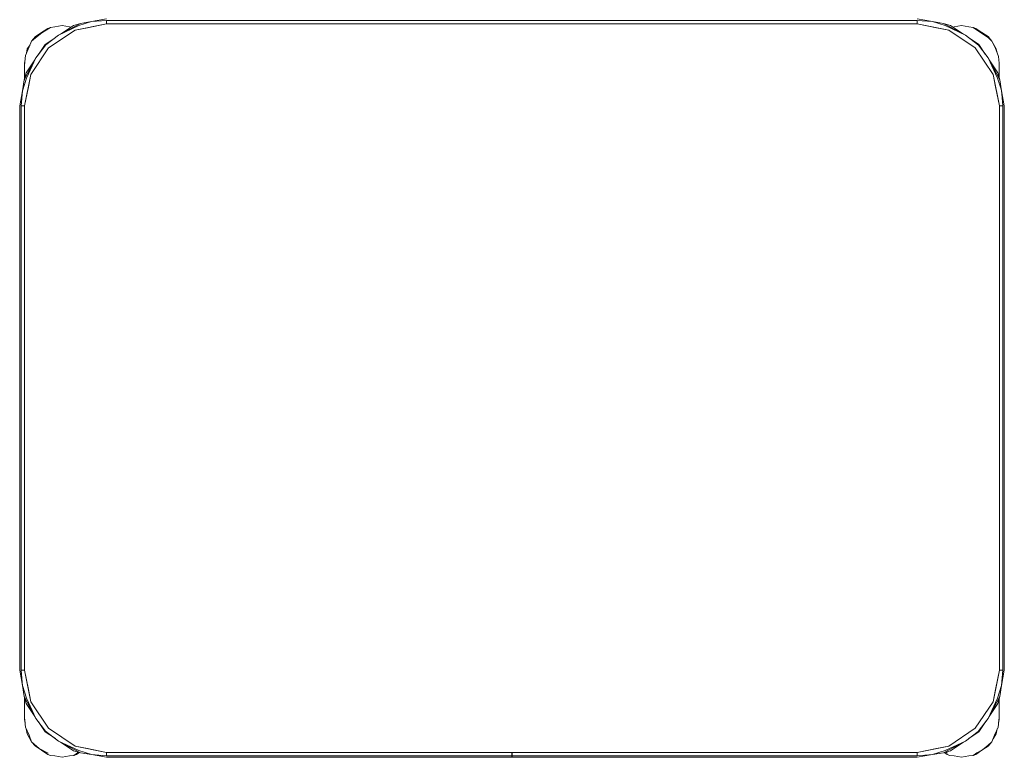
# Model space of a CAD drawing. Header units: millimetres. Extents: x 321 to 585, y -277 to 9.
# Tile 133 of 256: x 394.054 to 395.254, y -205.156 to -204.257. Entities that reach past the tile are written whole.
import ezdxf

# ---------------------------------------------------------------- set-up
doc = ezdxf.new("R2010")
doc.units = ezdxf.units.MM
doc.header["$MEASUREMENT"] = 0
doc.layers.add('IFC-Elemento de mobília-Contorno', color=152, linetype='Continuous', lineweight=5)

msp = doc.modelspace()

# ---------------------------------------------------------------- linework, layer by layer
at = {"layer": 'IFC-Elemento de mobília-Contorno', "color": 7, "lineweight": 5}
for p, q in [((394.0965, -204.2654), (394.1053, -204.2636)), ((394.1009, -204.2754), (394.1277, -204.2611)), ((394.1009, -204.2754), (394.1257, -204.2638)), ((394.1034, -204.2741), (394.119, -204.2637)), ((394.1053, -204.2636), (394.1141, -204.2654)), ((394.119, -204.2637), (394.1277, -204.2611)), ((394.1213, -204.2693), (394.1595, -204.2616)), ((394.1257, -204.2638), (394.1412, -204.2589)), ((394.1277, -204.2611), (394.1412, -204.2589)), ((394.1361, -204.2663), (394.1595, -204.2616)), ((394.1412, -204.2589), (394.1595, -204.2556)), ((394.1412, -204.2589), (394.1595, -204.2574)), ((394.1595, -204.2574), (395.1475, -204.2574)), ((394.1595, -204.2574), (394.1595, -204.2616)), ((394.1595, -204.2595), (394.1595, -204.2616)), ((394.1595, -204.2616), (395.1475, -204.2616)), ((395.1475, -204.2556), (395.1659, -204.2589)), ((395.1475, -204.2574), (395.1659, -204.2589)), ((395.1475, -204.2616), (395.1475, -204.2574)), ((395.1475, -204.2616), (395.1475, -204.2595)), ((395.1475, -204.2616), (395.1709, -204.2663)), ((395.1475, -204.2616), (395.1858, -204.2693)), ((395.1659, -204.2589), (395.1813, -204.2638)), ((395.1659, -204.2589), (395.1793, -204.2611)), ((395.1793, -204.2611), (395.1881, -204.2637)), ((395.1793, -204.2611), (395.1817, -204.2624)), ((395.1813, -204.2638), (395.2061, -204.2754)), ((395.1817, -204.2624), (395.2061, -204.2754)), ((395.1881, -204.2637), (395.2037, -204.2741)), ((395.1925, -204.2654), (395.2013, -204.2636)), ((395.2013, -204.2636), (395.2101, -204.2654)), ((394.0728, -204.2771), (394.0802, -204.2721)), ((394.0728, -204.2785), (394.0804, -204.2725)), ((394.0802, -204.2721), (394.0877, -204.2671)), ((394.0804, -204.2725), (394.0911, -204.2659)), ((394.0854, -204.287), (394.1009, -204.2754)), ((394.0877, -204.2671), (394.0911, -204.2659)), ((394.0888, -204.2909), (394.1213, -204.2693)), ((394.0911, -204.2659), (394.0965, -204.2654)), ((394.1141, -204.2654), (394.1162, -204.2656)), ((394.1213, -204.2693), (394.1361, -204.2663)), ((395.1709, -204.2663), (395.1858, -204.2693)), ((395.1858, -204.2693), (395.2182, -204.2909)), ((395.1908, -204.2655), (395.1925, -204.2654)), ((395.2061, -204.2754), (395.2222, -204.2875)), ((395.2061, -204.2754), (395.2102, -204.2785)), ((395.2101, -204.2654), (395.2155, -204.2659)), ((395.2155, -204.2659), (395.2222, -204.2704)), ((395.2155, -204.2659), (395.2189, -204.2671)), ((395.2189, -204.2671), (395.2263, -204.2721)), ((395.2222, -204.2704), (395.2342, -204.2785)), ((395.2263, -204.2721), (395.2338, -204.2771)), ((394.0628, -204.292), (394.0661, -204.287)), ((394.065, -204.2896), (394.0681, -204.2826)), ((394.0681, -204.2826), (394.0728, -204.2771)), ((394.0681, -204.2826), (394.0728, -204.2785)), ((394.0733, -204.303), (394.0854, -204.287)), ((394.0763, -204.2991), (394.0846, -204.2867)), ((394.0846, -204.2867), (394.0966, -204.2787)), ((395.21, -204.2783), (395.2225, -204.2867)), ((395.2222, -204.2875), (395.2337, -204.303)), ((395.2225, -204.2867), (395.2304, -204.2986)), ((395.2338, -204.2771), (395.2385, -204.2826)), ((395.2342, -204.2785), (395.2385, -204.2826)), ((395.2385, -204.2826), (395.2423, -204.2903)), ((395.2385, -204.2826), (395.2438, -204.292)), ((394.0605, -204.3002), (394.065, -204.2896)), ((394.0617, -204.2974), (394.0628, -204.292)), ((394.0671, -204.3234), (394.0888, -204.2909)), ((394.0733, -204.303), (394.0764, -204.299)), ((395.2182, -204.2909), (395.2399, -204.3234)), ((395.2423, -204.2903), (395.2463, -204.3013)), ((395.2438, -204.292), (395.2448, -204.2973)), ((394.059, -204.3299), (394.0733, -204.303)), ((394.0593, -204.312), (394.0605, -204.3002)), ((394.0593, -204.3096), (394.0598, -204.307)), ((394.0593, -204.3096), (394.0596, -204.3085)), ((394.0593, -204.3096), (394.0596, -204.3085)), ((394.0593, -204.3196), (394.0593, -204.3096)), ((394.0616, -204.3211), (394.072, -204.3055)), ((394.0617, -204.3278), (394.0733, -204.303)), ((395.2337, -204.303), (395.2454, -204.3278)), ((395.2337, -204.303), (395.248, -204.3299)), ((395.2351, -204.3055), (395.2455, -204.3211)), ((395.2463, -204.3013), (395.2473, -204.3096)), ((395.2473, -204.3196), (395.2473, -204.3096)), ((395.2473, -204.3273), (395.2473, -204.3096)), ((394.059, -204.3299), (394.0616, -204.3211)), ((394.0593, -204.3144), (394.0593, -204.312)), ((394.0593, -204.317), (394.0593, -204.3144)), ((394.0593, -204.3196), (394.0593, -204.317)), ((394.0593, -204.329), (394.0593, -204.3196)), ((394.0595, -204.3616), (394.0671, -204.3234)), ((394.0642, -204.3383), (394.0671, -204.3234)), ((395.2399, -204.3234), (395.2429, -204.3383)), ((395.2399, -204.3234), (395.2475, -204.3616)), ((395.2455, -204.3211), (395.248, -204.3299)), ((395.2473, -204.3146), (395.2473, -204.3121)), ((395.2473, -204.3171), (395.2473, -204.3146)), ((395.2473, -204.3196), (395.2473, -204.3171)), ((395.2473, -204.3273), (395.2473, -204.3196)), ((394.0568, -204.3433), (394.0617, -204.3278)), ((394.0568, -204.3433), (394.059, -204.3299)), ((394.059, -204.3299), (394.0593, -204.3294)), ((394.0593, -204.329), (394.0593, -204.3256)), ((395.2454, -204.3278), (395.2492, -204.3399)), ((395.2473, -204.3273), (395.2473, -204.3256)), ((395.248, -204.3299), (395.2503, -204.3433)), ((394.0535, -204.3616), (394.0568, -204.3433)), ((394.0553, -204.3616), (394.0568, -204.3433)), ((394.0595, -204.3616), (394.0642, -204.3383)), ((395.2429, -204.3383), (395.2475, -204.3616)), ((395.2492, -204.3399), (395.2503, -204.3433)), ((395.2503, -204.3433), (395.2506, -204.3467)), ((395.2503, -204.3433), (395.2535, -204.3616)), ((395.2506, -204.3467), (395.2506, -204.3467)), ((395.2506, -204.3467), (395.2518, -204.3616)), ((394.0535, -205.0496), (394.0535, -204.3616)), ((394.0553, -205.0496), (394.0553, -204.3616)), ((394.0553, -204.3616), (394.0595, -204.3616)), ((394.0574, -204.3616), (394.0595, -204.3616)), ((394.0595, -205.0496), (394.0595, -204.3616)), ((395.2475, -204.3616), (395.2496, -204.3616)), ((395.2475, -205.0496), (395.2475, -204.3616)), ((395.2475, -204.3616), (395.2518, -204.3616)), ((395.2518, -205.0496), (395.2518, -204.3616)), ((395.2535, -205.0496), (395.2535, -204.3616)), ((394.0535, -205.0496), (394.0568, -205.068)), ((394.0553, -205.0496), (394.0565, -205.0646)), ((394.0553, -205.0496), (394.0595, -205.0496)), ((394.0574, -205.0496), (394.0595, -205.0496)), ((394.0595, -205.0496), (394.0671, -205.0879)), ((394.0595, -205.0496), (394.0642, -205.073)), ((395.2399, -205.0879), (395.2475, -205.0496)), ((395.2429, -205.073), (395.2475, -205.0496)), ((395.2475, -205.0496), (395.2518, -205.0496)), ((395.2475, -205.0496), (395.2496, -205.0496)), ((395.2503, -205.068), (395.2518, -205.0496)), ((395.2503, -205.068), (395.2535, -205.0496)), ((394.0565, -205.0646), (394.0568, -205.068)), ((394.0568, -205.068), (394.0617, -205.0835)), ((394.0568, -205.068), (394.059, -205.0814)), ((395.2454, -205.0835), (395.2503, -205.068)), ((395.248, -205.0814), (395.2503, -205.068)), ((394.0642, -205.073), (394.0671, -205.0879)), ((395.2399, -205.0879), (395.2429, -205.073)), ((394.059, -205.0814), (394.0616, -205.0902)), ((394.059, -205.0814), (394.0733, -205.1082)), ((394.0593, -205.0997), (394.0593, -205.0823)), ((394.0593, -205.0872), (394.0593, -205.0823)), ((394.0593, -205.0935), (394.0593, -205.0872)), ((394.0616, -205.0902), (394.072, -205.1058)), ((394.0617, -205.0835), (394.0733, -205.1082)), ((394.0671, -205.0879), (394.0888, -205.1203)), ((395.2182, -205.1203), (395.2399, -205.0879)), ((395.2337, -205.1082), (395.248, -205.0814)), ((395.2337, -205.1082), (395.2454, -205.0835)), ((395.2351, -205.1057), (395.2455, -205.0902)), ((395.2455, -205.0902), (395.248, -205.0814)), ((395.2473, -205.1096), (395.2473, -205.084)), ((395.2473, -205.0997), (395.2473, -205.084)), ((395.2473, -205.0872), (395.2473, -205.084)), ((395.2473, -205.0935), (395.2473, -205.0872)), ((394.0593, -205.1096), (394.0593, -205.0997)), ((394.0593, -205.1023), (394.0593, -205.0997)), ((394.0593, -205.1048), (394.0593, -205.1023)), ((395.2473, -205.1096), (395.2473, -205.0997)), ((395.2473, -205.1023), (395.2473, -205.0997)), ((395.2473, -205.1048), (395.2473, -205.1023)), ((394.0593, -205.1072), (394.0593, -205.1048)), ((394.0593, -205.1072), (394.0607, -205.119)), ((394.0593, -205.1096), (394.06, -205.1131)), ((394.0593, -205.1096), (394.0597, -205.111)), ((394.0593, -205.1096), (394.0597, -205.111)), ((394.0733, -205.1082), (394.0848, -205.1237)), ((394.0766, -205.1126), (394.0846, -205.1246)), ((395.2216, -205.1243), (395.2337, -205.1082)), ((395.2225, -205.1246), (395.2308, -205.1122)), ((395.2307, -205.1124), (395.2337, -205.1082)), ((395.2459, -205.119), (395.2473, -205.1072)), ((395.2466, -205.1131), (395.2473, -205.1096)), ((395.2468, -205.111), (395.2473, -205.1096)), ((395.2468, -205.111), (395.2473, -205.1096)), ((395.2473, -205.1072), (395.2473, -205.1048)), ((394.0607, -205.119), (394.065, -205.1287)), ((394.0615, -205.121), (394.0628, -205.1272)), ((394.0628, -205.1272), (394.0681, -205.1367)), ((394.0846, -205.1246), (394.097, -205.1329)), ((394.0848, -205.1237), (394.1009, -205.1359)), ((394.0888, -205.1203), (394.1213, -205.142)), ((395.1858, -205.142), (395.2182, -205.1203)), ((395.2061, -205.1359), (395.2216, -205.1243)), ((395.2106, -205.1325), (395.2225, -205.1246)), ((395.2399, -205.1331), (395.2438, -205.1272)), ((395.2416, -205.1287), (395.2459, -205.119)), ((395.2438, -205.1272), (395.245, -205.1209)), ((394.065, -205.1287), (394.0681, -205.1367)), ((394.0681, -205.1367), (394.0728, -205.1422)), ((394.0681, -205.1367), (394.0772, -205.1449)), ((394.0968, -205.1328), (394.1009, -205.1359)), ((394.1009, -205.1359), (394.1257, -205.1475)), ((394.1009, -205.1359), (394.1277, -205.1501)), ((394.1034, -205.1372), (394.119, -205.1476)), ((395.1793, -205.1501), (395.2061, -205.1359)), ((395.1813, -205.1475), (395.2061, -205.1359)), ((395.1881, -205.1476), (395.2036, -205.1372)), ((395.2338, -205.1422), (395.2385, -205.1367)), ((395.2338, -205.1407), (395.2385, -205.1367)), ((395.2385, -205.1367), (395.2416, -205.1287)), ((394.0728, -205.1422), (394.0802, -205.1471)), ((394.0772, -205.1449), (394.0884, -205.1505)), ((394.0802, -205.1471), (394.0877, -205.1521)), ((394.119, -205.1476), (394.1277, -205.1501)), ((394.1195, -205.1534), (394.124, -205.1503)), ((394.1213, -205.142), (394.1595, -205.1496)), ((394.1213, -205.142), (394.1361, -205.145)), ((394.1229, -205.1521), (394.1264, -205.1498)), ((394.124, -205.1503), (394.1255, -205.1495)), ((394.1257, -205.1475), (394.1412, -205.1524)), ((394.1267, -205.1496), (394.1277, -205.1501)), ((394.1277, -205.1501), (394.1412, -205.1524)), ((394.1361, -205.145), (394.1595, -205.1496)), ((394.1595, -205.1539), (394.1595, -205.1496)), ((394.1595, -205.1518), (394.1595, -205.1496)), ((394.1595, -205.1496), (395.1475, -205.1496)), ((394.6534, -205.1519), (394.6534, -205.1496)), ((394.6534, -205.1539), (394.6534, -205.1519)), ((394.6536, -205.1519), (394.6536, -205.1496)), ((394.6536, -205.1539), (394.6536, -205.1519)), ((395.1475, -205.1496), (395.1858, -205.142)), ((395.1475, -205.1496), (395.1709, -205.145)), ((395.1475, -205.1518), (395.1475, -205.1496)), ((395.1475, -205.1539), (395.1475, -205.1496)), ((395.1659, -205.1524), (395.1813, -205.1475)), ((395.1659, -205.1524), (395.1793, -205.1501)), ((395.1709, -205.145), (395.1858, -205.142)), ((395.1793, -205.1501), (395.1881, -205.1476)), ((395.1803, -205.1499), (395.1837, -205.1521)), ((395.1821, -205.1493), (395.1844, -205.1505)), ((395.2155, -205.1534), (395.22, -205.1503)), ((395.2189, -205.1521), (395.2263, -205.1471)), ((395.22, -205.1503), (395.2271, -205.1466)), ((395.2263, -205.1471), (395.2338, -205.1422)), ((395.2271, -205.1466), (395.2338, -205.1407)), ((394.0877, -205.1521), (394.0911, -205.1534)), ((394.0911, -205.1534), (394.0965, -205.1539)), ((394.0965, -205.1539), (394.1053, -205.1556)), ((394.1053, -205.1556), (394.1141, -205.1539)), ((394.1141, -205.1539), (394.1195, -205.1534)), ((394.1195, -205.1534), (394.1229, -205.1521)), ((394.1412, -205.1524), (394.1595, -205.1539)), ((394.1412, -205.1524), (394.1595, -205.1556)), ((394.1595, -205.1539), (394.6534, -205.1539)), ((394.1595, -205.1556), (394.6534, -205.1556)), ((394.6534, -205.1552), (394.6534, -205.1539)), ((394.6534, -205.1556), (394.6534, -205.1552)), ((394.6536, -205.1539), (395.1475, -205.1539)), ((394.6536, -205.1552), (394.6536, -205.1539)), ((394.6536, -205.1556), (394.6536, -205.1552)), ((394.6536, -205.1556), (395.1475, -205.1556)), ((395.1475, -205.1539), (395.1659, -205.1524)), ((395.1475, -205.1556), (395.1659, -205.1524)), ((395.1837, -205.1521), (395.1871, -205.1534)), ((395.1871, -205.1534), (395.1925, -205.1539)), ((395.1925, -205.1539), (395.2013, -205.1556)), ((395.2013, -205.1556), (395.2101, -205.1539)), ((395.2101, -205.1539), (395.2155, -205.1534)), ((395.2155, -205.1534), (395.2189, -205.1521))]:
    msp.add_line(p, q, dxfattribs=at)

doc.saveas('drawing.dxf')
